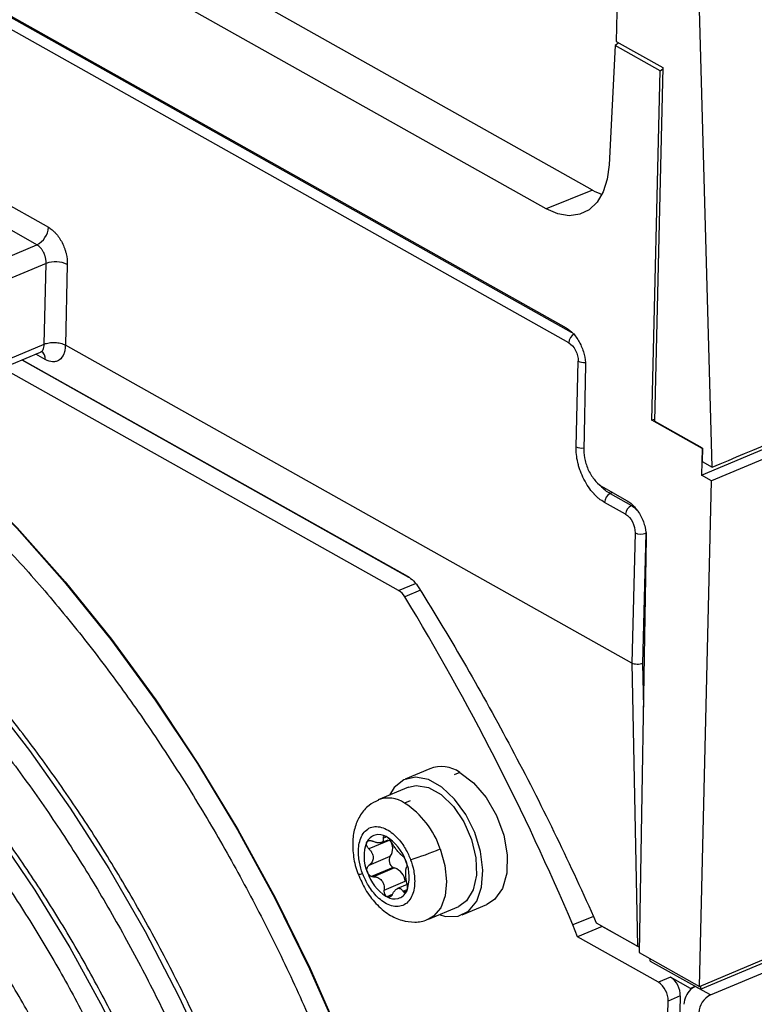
# Model space of a CAD drawing. Header units: millimetres. Extents: x -0.44 to 1.31, y -0.87 to 1.29.
# Tile 79 of 182: x 0.8383 to 0.8871, y -0.739 to -0.6736. Entities that reach past the tile are written whole.
import ezdxf

# ---------------------------------------------------------------- set-up
doc = ezdxf.new("R2010")
doc.units = ezdxf.units.MM

msp = doc.modelspace()

# ---------------------------------------------------------------- linework, layer by layer
at = {"color": 7, "linetype": 'Continuous', "lineweight": 25}
for p, q in [((0.8841764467, -0.7384069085), (1.2928979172, -0.566564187)), ((0.8835091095, -0.7380318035), (1.2903693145, -0.5669716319)), ((0.8763526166, -0.6848970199), (0.7092623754, -0.5910047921)), ((0.8732576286, -0.6861355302), (0.7061673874, -0.5922433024)), ((0.7043021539, -0.5983667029), (0.8745991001, -0.6940608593)), ((0.87476257, -0.6950417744), (0.7040652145, -0.5991226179)), ((0.7376222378, -0.6297345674), (0.8401838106, -0.6873665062)), ((0.8834530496, -0.7378353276), (1.0952456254, -0.6487893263)), ((0.8842931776, -0.7033174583), (0.8830827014, -0.6594480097)), ((0.8781015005, -0.667310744), (0.8779190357, -0.6750163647)), ((0.8778581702, -0.6752761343), (0.8774540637, -0.6832096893)), ((0.8780895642, -0.675112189), (0.8778581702, -0.6752761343)), ((0.8808459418, -0.6769550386), (0.8778581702, -0.6752761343)), ((0.8779190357, -0.6750163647), (0.8810088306, -0.6767525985)), ((0.8810088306, -0.6767525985), (0.8804521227, -0.7002627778)), ((0.8808459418, -0.6769550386), (0.8810067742, -0.6768394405)), ((0.8802918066, -0.7002013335), (0.8808459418, -0.6769550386)), ((0.8763526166, -0.6848970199), (0.8732576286, -0.6861355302)), ((0.8232582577, -0.6953243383), (0.8394203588, -0.6885291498)), ((0.8400302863, -0.6897697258), (0.8239061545, -0.6965489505)), ((0.8398991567, -0.695136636), (0.8400302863, -0.6897697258)), ((0.8414416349, -0.6898316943), (0.8413105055, -0.6951985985)), ((0.8238925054, -0.7018664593), (0.8398989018, -0.6951367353)), ((0.8789596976, -0.7163546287), (0.8413105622, -0.6951986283)), ((0.8236127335, -0.7024132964), (0.8396602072, -0.6956663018)), ((0.8396818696, -0.6956550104), (0.8396931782, -0.6956440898)), ((0.8384216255, -0.6961870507), (0.864119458, -0.710627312)), ((0.8384383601, -0.6961800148), (0.8640532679, -0.7105736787)), ((0.8752525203, -0.7019618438), (0.8753914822, -0.6962743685)), ((0.8758695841, -0.6965207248), (0.8757721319, -0.7021907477)), ((0.8835868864, -0.7038458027), (0.9014431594, -0.6963383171)), ((0.8634578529, -0.7115136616), (0.8371409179, -0.696725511)), ((0.90211061, -0.6967133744), (0.884254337, -0.70422086)), ((0.8802918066, -0.7002013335), (0.8804552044, -0.7001326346)), ((0.8836290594, -0.7020766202), (0.8802918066, -0.7002013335)), ((0.883658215, -0.702064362), (0.8804521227, -0.7002627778)), ((0.8836290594, -0.7020766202), (0.8835868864, -0.7038458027)), ((0.883658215, -0.702064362), (0.8836290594, -0.7020766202)), ((0.883658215, -0.702064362), (0.8836372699, -0.7029488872)), ((0.8836372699, -0.7029488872), (0.8842931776, -0.7033174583)), ((0.8834530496, -0.7378353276), (0.884254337, -0.70422086)), ((0.884254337, -0.70422086), (0.8835868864, -0.7038458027)), ((0.8770426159, -0.7046506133), (0.878646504, -0.7055518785)), ((0.8785429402, -0.7064483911), (0.8771392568, -0.705659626)), ((0.8775209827, -0.7050783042), (0.8789246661, -0.7058670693)), ((0.8791718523, -0.7076809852), (0.8789599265, -0.7163547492)), ((0.879916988, -0.708011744), (0.8794431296, -0.7355820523)), ((0.8798775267, -0.7077119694), (0.8796658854, -0.7163740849)), ((0.878959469, -0.716354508), (0.8793301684, -0.7351628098)), ((0.865527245, -0.7233654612), (0.8638893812, -0.7240540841)), ((0.8675230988, -0.7236068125), (0.8671508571, -0.7237633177)), ((0.8641164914, -0.7245925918), (0.8621063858, -0.72543772)), ((0.8642258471, -0.7254947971), (0.8638578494, -0.725649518)), ((0.8628820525, -0.7281063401), (0.8614801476, -0.7286957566)), ((0.862314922, -0.7282753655), (0.8627671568, -0.7280852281)), ((0.8615008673, -0.7297796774), (0.8629027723, -0.729190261)), ((0.8630998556, -0.7299318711), (0.8616640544, -0.7305355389)), ((0.8631907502, -0.7299634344), (0.8617888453, -0.7305528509)), ((0.8625016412, -0.731438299), (0.8639035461, -0.7308488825)), ((0.8640191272, -0.7310711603), (0.8633806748, -0.731339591)), ((0.8626219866, -0.7318343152), (0.8626172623, -0.7318490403)), ((0.8654395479, -0.7333655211), (0.8674496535, -0.7325203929)), ((0.8676876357, -0.7330880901), (0.8693254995, -0.7323994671)), ((0.8764022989, -0.7331839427), (0.8750425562, -0.7337556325)), ((0.8764074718, -0.7331946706), (0.8765832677, -0.7336192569)), ((0.8753544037, -0.7345466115), (0.8750425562, -0.7337556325)), ((0.8769957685, -0.7338565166), (0.8753544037, -0.7345466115)), ((0.8765832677, -0.7336192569), (0.8793301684, -0.7351628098)), ((0.8769928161, -0.7338493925), (0.8769957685, -0.7338565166)), ((0.8794490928, -0.7352351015), (0.8769957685, -0.7338565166)), ((0.8807240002, -0.7375639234), (0.8753544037, -0.7345466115)), ((0.8793301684, -0.7351628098), (0.8794495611, -0.735207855)), ((0.8794431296, -0.7355820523), (0.8834530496, -0.7378353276)), ((0.8801724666, -0.7361568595), (0.880175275, -0.7359934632)), ((0.8801724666, -0.7361568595), (0.8835091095, -0.7380318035)), ((0.8815283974, -0.7372257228), (0.8807240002, -0.7375639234)), ((0.8828630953, -0.7379757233), (0.8815283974, -0.7372257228)), ((0.8828630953, -0.7379757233), (0.8828612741, -0.7380562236)), ((0.8831754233, -0.7378444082), (0.8828630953, -0.7379757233)), ((0.8841764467, -0.7384069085), (0.8831754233, -0.7378444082)), ((0.883514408, -0.7378095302), (0.8835091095, -0.7380318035)), ((0.8811248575, -0.7497187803), (0.8813716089, -0.7388115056)), ((0.8821760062, -0.738473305), (0.8813716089, -0.7388115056)), ((0.8821760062, -0.738473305), (0.8819292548, -0.7493805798))]:
    msp.add_line(p, q, dxfattribs=at)
at = {"color": 250, "linetype": 'Continuous', "lineweight": 25}
for p, q in [((0.7044469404, -0.5985412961), (0.8749227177, -0.6943359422)), ((0.8394203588, -0.6885291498), (0.819267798, -0.6772049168)), ((0.8399755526, -0.6961548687), (0.8393432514, -0.6957995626)), ((0.8776827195, -0.7050103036), (0.8775209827, -0.7050783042)), ((0.879856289, -0.7074068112), (0.8798775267, -0.7077119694)), ((0.8634578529, -0.7115136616), (0.8645795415, -0.7110420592)), ((0.86490399, -0.7115052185), (0.8638707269, -0.7119396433)), ((0.8796658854, -0.7163740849), (0.8797232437, -0.7192842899)), ((0.8625832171, -0.7279318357), (0.862435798, -0.7279938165)), ((0.8630350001, -0.7317368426), (0.8626844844, -0.7318842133)), ((0.8637452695, -0.7315095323), (0.8639864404, -0.7314081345)), ((0.8639200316, -0.7315034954), (0.8637821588, -0.7315614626))]:
    msp.add_line(p, q, dxfattribs=at)
at = {"color": 7, "linetype": 'Continuous', "lineweight": 25, "flags": 128}
for points in [[(0.8774540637, -0.6832096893), (0.8773275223, -0.6841743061), (0.8770554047, -0.6850146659), (0.8766479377, -0.685699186), (0.876120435, -0.6862021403), (0.8754927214, -0.6865046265), (0.874788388, -0.6865952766), (0.8740339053, -0.6864706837), (0.8732576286, -0.6861355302)], [(0.8300173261, -0.6997205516), (0.8314859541, -0.7009571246), (0.8348401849, -0.7040210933), (0.8381164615, -0.7073531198), (0.8412985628, -0.7109367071), (0.8443707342, -0.7147541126), (0.8473177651, -0.7187864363), (0.8501250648, -0.7230137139), (0.8527787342, -0.727415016), (0.8552656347, -0.7319685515), (0.8575734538, -0.7366517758), (0.8596907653, -0.741441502), (0.8616070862, -0.7463140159), (0.8633129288, -0.7512451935), (0.8647998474, -0.7562106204), (0.8660604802, -0.7611857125), (0.8670885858, -0.7661458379), (0.8678790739, -0.7710664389), (0.8684280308, -0.7759231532), (0.8687327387, -0.7806919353), (0.8687916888, -0.7853491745)], [(0.8661564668, -0.7330640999), (0.8665776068, -0.7331839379), (0.8674049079, -0.7331790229), (0.8681123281, -0.7328323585), (0.8686474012, -0.732169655), (0.8689704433, -0.7312400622), (0.8690574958, -0.7301125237), (0.8689021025, -0.7288706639), (0.8685157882, -0.7276065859), (0.867927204, -0.7264140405), (0.8671800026, -0.7253814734), (0.8663296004, -0.7245854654), (0.8654390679, -0.7240850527), (0.8645744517, -0.7239173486), (0.8637998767, -0.724094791), (0.8631727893, -0.7246042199), (0.8628542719, -0.725123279)], [(0.8675230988, -0.7236068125), (0.8684404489, -0.7242976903), (0.8692756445, -0.7252789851), (0.8699610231, -0.7264711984), (0.8704410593, -0.727777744), (0.8706768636, -0.7290927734), (0.8706493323, -0.7303097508), (0.870360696, -0.7313300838), (0.8698343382, -0.7320711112), (0.8693254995, -0.7323994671)], [(0.8641164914, -0.7245925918), (0.8646144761, -0.7244763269), (0.8654393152, -0.724605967), (0.8662946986, -0.7250866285), (0.8671046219, -0.7258756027), (0.8677971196, -0.7269027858), (0.8683106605, -0.7280769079), (0.868599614, -0.7292936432), (0.8686383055, -0.7304448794), (0.868423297, -0.7314283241), (0.867973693, -0.732156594), (0.8674496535, -0.7325203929)]]:
    msp.add_lwpolyline(points, dxfattribs=at)
at = {"color": 250, "linetype": 'Continuous', "lineweight": 25, "flags": 128}
for points in [[(0.8299811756, -0.6997357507), (0.8314524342, -0.7009746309), (0.8348062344, -0.7040385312), (0.8380820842, -0.7073704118), (0.8412637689, -0.7109537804), (0.8443355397, -0.7147709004), (0.8472821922, -0.7188028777), (0.8500891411, -0.723029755), (0.8527424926, -0.7274306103), (0.8552291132, -0.7319836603), (0.8575366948, -0.7366663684), (0.8596538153, -0.7414555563), (0.8615699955, -0.7463275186), (0.8632757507, -0.7512581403), (0.8647626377, -0.7562230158), (0.866023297, -0.7611975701), (0.8670514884, -0.7661571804), (0.8678421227, -0.7710772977), (0.8683912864, -0.7759335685), (0.8686962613, -0.7807019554), (0.8687555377, -0.785358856)], [(0.8193095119, -0.7032836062), (0.8205520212, -0.7040964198), (0.8237835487, -0.7064321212), (0.8269702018, -0.7090581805), (0.830094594, -0.7119602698), (0.8331396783, -0.7151225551), (0.8360888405, -0.7185277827), (0.8389259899, -0.7221573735), (0.8416356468, -0.7259915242), (0.8442030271, -0.7300093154), (0.846614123, -0.7341888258), (0.8488557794, -0.7385072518), (0.8509157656, -0.7429410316), (0.8527828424, -0.7474659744), (0.8544468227, -0.7520573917), (0.8558986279, -0.7566902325), (0.8571303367, -0.7613392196), (0.8581352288, -0.765978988), (0.8589078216, -0.7705842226), (0.8594438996, -0.7751297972), (0.8597405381, -0.7795909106), (0.8597961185, -0.7839432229)], [(0.816817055, -0.7090202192), (0.819743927, -0.7108229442), (0.822756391, -0.7129895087), (0.8257244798, -0.7154437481), (0.8286298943, -0.7181705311), (0.8314547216, -0.7211530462), (0.8341815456, -0.7243729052), (0.8367935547, -0.7278102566), (0.8392746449, -0.7314439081), (0.8416095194, -0.7352514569), (0.843783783, -0.7392094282), (0.8457840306, -0.7432934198), (0.8475979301, -0.7474782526), (0.8492142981, -0.7517381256), (0.8506231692, -0.7560467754), (0.8518158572, -0.7603776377), (0.8527850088, -0.7647040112), (0.853524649, -0.7689992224), (0.8540302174, -0.77323679), (0.8542985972, -0.7773905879), (0.8543331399, -0.7811941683)], [(0.8662217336, -0.728699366), (0.8665316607, -0.729792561), (0.8666436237, -0.7308577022), (0.8665495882, -0.7318183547), (0.866256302, -0.7326055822), (0.8657848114, -0.7331628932), (0.8654453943, -0.7333630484)]]:
    msp.add_lwpolyline(points, dxfattribs=at)
at = {"color": 7, "linetype": 'Continuous', "lineweight": 25}
for centre, radius, start, end in [((0.8387939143, -0.6872858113), 0.0013922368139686, 296.7408220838, 356.6772387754), ((0.8406587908, -0.6915582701), 0.0018957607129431, 65.6100571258, 109.361763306), ((0.8754575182, -0.6950821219), 0.0006961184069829, 116.7408220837, 176.6772387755), ((0.8778342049, -0.7056999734), 0.0006961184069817, 116.7408220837, 176.6772387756), ((0.8792378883, -0.7064887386), 0.000696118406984, 116.7408220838, 176.6772387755), ((0.8795632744, -0.7068176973), 0.0009478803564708, 245.6100571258, 289.361763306), ((0.8628331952, -0.7125321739), 0.0011948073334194, 29.7305352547, 58.4790443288), ((0.7164966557, -0.8011774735), 0.1722861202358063, 23.0376836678, 31.1957103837), ((0.8662923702, -0.7254112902), 0.0021842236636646, 55.7043920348, 110.5054321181), ((0.8606764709, -0.730556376), 0.0058479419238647, 18.5147831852, 57.0425009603), ((0.8621496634, -0.7286450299), 0.0009007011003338, 58.2730735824, 153.7304714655), ((0.8611147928, -0.7304441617), 0.0029759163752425, 18.1271955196, 59.5417347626), ((0.8637526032, -0.7292040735), 0.0025938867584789, 158.3330972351, 203.8571160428), ((0.8624382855, -0.7288348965), 0.0005759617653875, 101.0751877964, 110.9283572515), ((0.8621977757, -0.7279962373), 0.0003026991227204, 276.5970689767, 295.4064760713), ((0.8621311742, -0.728662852), 0.000934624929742, 325.6462955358, 36.543917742), ((0.863368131, -0.7294635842), 0.0005396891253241, 149.5726373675, 240.1921768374), ((0.8580533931, -0.7092423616), 0.02110205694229, 287.0788050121, 292.7733903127), ((0.8632256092, -0.7297163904), 0.0002494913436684, 239.7323616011, 261.9683308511), ((0.8615707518, -0.7305673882), 0.0025938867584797, 338.3330972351, 23.8571160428), ((0.8642819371, -0.7292814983), 0.0030599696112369, 198.5147831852, 237.0425009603), ((0.8628461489, -0.7309704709), 0.0010643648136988, 6.5595396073, 71.1093906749), ((0.8634196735, -0.7304224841), 0.0016367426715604, 240.6430598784, 243.9168545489), ((0.8631736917, -0.7311264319), 0.0009007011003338, 238.2730735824, 333.7304714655), ((0.8632573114, -0.73078006), 0.0005759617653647, 281.0751878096, 290.928357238), ((0.8634978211, -0.7316187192), 0.0003026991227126, 96.5970690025, 115.406476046), ((0.8798890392, -0.7387892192), 0.0014827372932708, 359.1387822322, 55.7280650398), ((0.8806934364, -0.7384510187), 0.0014827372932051, 359.1387822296, 55.7280650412), ((0.8838613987, -0.7391093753), 0.0014523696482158, 133.5206292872, 176.8671167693), ((0.8836017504, -0.7388155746), 0.0010606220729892, 113.7007348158, 134.278993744), ((0.8848016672, -0.7396490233), 0.0013905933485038, 116.7184716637, 177.6704996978)]:
    msp.add_arc(centre, radius, start, end, dxfattribs=at)
at = {"color": 250, "linetype": 'Continuous', "lineweight": 25}
for centre, radius, start, end in [((0.8393934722, -0.6961030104), 0.0005843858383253, 354.9088894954, 55.9489739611), ((0.8757762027, -0.6954355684), 0.0009228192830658, 245.3611720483, 274.8386303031), ((0.8756413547, -0.7011114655), 0.0009350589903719, 245.4278093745, 278.2033447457), ((0.8627757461, -0.7272511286), 0.0019329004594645, 55.9556858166, 110.3270255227), ((0.8608256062, -0.7298675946), 0.0005177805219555, 264.1516641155, 297.1270116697)]:
    msp.add_arc(centre, radius, start, end, dxfattribs=at)
at = {"color": 7, "linetype": 'Continuous', "lineweight": 25}
msp.add_ellipse((0.8766762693, -0.6795786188), major_axis=(-0.002065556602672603, 0.005634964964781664), ratio=0.6114377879, start_param=2.520881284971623, end_param=2.676255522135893, dxfattribs=at)
for points, knots in [([(0.8401838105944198, -0.6873665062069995), (0.8402672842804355, -0.6874134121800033), (0.8403897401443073, -0.687497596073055), (0.8405277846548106, -0.6876200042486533), (0.840585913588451, -0.6876776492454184), (0.840624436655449, -0.6877172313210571), (0.8406420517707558, -0.687735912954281), (0.8408271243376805, -0.6879395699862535), (0.8409708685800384, -0.6881505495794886), (0.8411538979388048, -0.6885091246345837), (0.8412338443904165, -0.6886923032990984), (0.8413068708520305, -0.6889128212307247), (0.8413338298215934, -0.6890087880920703), (0.8413508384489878, -0.6890730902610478), (0.8413594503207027, -0.6891079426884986), (0.8414220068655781, -0.6893773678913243), (0.8414470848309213, -0.689608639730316), (0.8414416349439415, -0.689831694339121)], [0, 0, 0, 0, 0.1249999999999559, 0.1874999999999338, 0.2187499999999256, 0.2187499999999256, 0.2499999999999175, 0.2499999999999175, 0.4999999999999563, 0.4999999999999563, 0.6249999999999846, 0.6874999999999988, 0.7187499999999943, 0.7187499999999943, 0.74999999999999, 0.74999999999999, 1, 1, 1, 1]), ([(0.8400302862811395, -0.6897697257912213), (0.8400310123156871, -0.6897400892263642), (0.8400324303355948, -0.6896822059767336), (0.8400268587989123, -0.6895942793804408), (0.8400166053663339, -0.6895094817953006), (0.8400020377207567, -0.6894283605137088), (0.8399841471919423, -0.6893516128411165), (0.8399637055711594, -0.689279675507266), (0.8399414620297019, -0.689212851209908), (0.8399180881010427, -0.6891513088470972), (0.8398941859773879, -0.6890950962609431), (0.8398494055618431, -0.6889997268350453), (0.8397756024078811, -0.6888709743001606), (0.839664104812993, -0.6887262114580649), (0.839544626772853, -0.6886082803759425), (0.8394614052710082, -0.6885552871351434), (0.8394203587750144, -0.6885291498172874)], [0, 0, 0, 0, 0.0634458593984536, 0.1239162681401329, 0.1814109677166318, 0.2359297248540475, 0.2874723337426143, 0.3360386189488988, 0.3816284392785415, 0.4242416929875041, 0.4638783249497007, 0.5005383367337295, 0.6303682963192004, 0.7568823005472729, 0.8800895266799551, 1, 1, 1, 1]), ([(0.8745991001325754, -0.6940608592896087), (0.8747543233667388, -0.6941480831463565), (0.8749200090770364, -0.694278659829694), (0.8752375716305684, -0.694626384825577), (0.8753884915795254, -0.6948435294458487), (0.8756352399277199, -0.6953212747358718), (0.8757302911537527, -0.6955803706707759), (0.8758490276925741, -0.6960773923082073), (0.8758731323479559, -0.6963142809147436), (0.8758695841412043, -0.6965207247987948)], [0, 0, 0, 0, 0.25, 0.25, 0.5, 0.5, 0.75, 0.75, 1, 1, 1, 1]), ([(0.8398989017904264, -0.695136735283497), (0.8399145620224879, -0.6951307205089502), (0.8399633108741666, -0.6951119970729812), (0.8400719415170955, -0.695078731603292), (0.840234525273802, -0.6950448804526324), (0.840427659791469, -0.69502543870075), (0.8406234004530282, -0.6950247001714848), (0.840814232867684, -0.695041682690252), (0.840998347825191, -0.6950769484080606), (0.8411696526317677, -0.6951284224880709), (0.8412634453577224, -0.6951751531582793), (0.8413105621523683, -0.6951986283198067)], [0, 0, 0, 0, 0.0395829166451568, 0.1232179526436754, 0.2508054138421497, 0.3810413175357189, 0.5003704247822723, 0.6235097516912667, 0.7478244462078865, 0.873319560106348, 1, 1, 1, 1]), ([(0.841310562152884, -0.6951986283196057), (0.8413094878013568, -0.6953070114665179), (0.8412962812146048, -0.6954601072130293), (0.8412607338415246, -0.6956222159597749), (0.841241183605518, -0.6956881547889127), (0.8412271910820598, -0.6957313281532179), (0.8412203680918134, -0.6957508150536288), (0.841142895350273, -0.6959533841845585), (0.8410430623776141, -0.6960902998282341), (0.8408483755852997, -0.696229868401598), (0.8407434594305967, -0.6962805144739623), (0.8406078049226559, -0.6963061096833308), (0.8405366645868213, -0.6963105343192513), (0.8405054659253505, -0.6963106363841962), (0.8404845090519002, -0.6963103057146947), (0.8404731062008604, -0.6963098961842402), (0.8403066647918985, -0.6963010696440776), (0.8401440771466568, -0.6962495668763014), (0.8399755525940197, -0.6961548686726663)], [0, 0, 0, 0, 0.1250000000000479, 0.1875000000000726, 0.2187500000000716, 0.2187500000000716, 0.2500000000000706, 0.2500000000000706, 0.5000000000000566, 0.5000000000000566, 0.6250000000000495, 0.6875000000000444, 0.7187500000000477, 0.7343750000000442, 0.7343750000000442, 0.7500000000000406, 0.7500000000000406, 1, 1, 1, 1]), ([(0.8747625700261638, -0.6950417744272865), (0.8749343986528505, -0.6951383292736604), (0.875101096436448, -0.6953259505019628), (0.8753331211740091, -0.6957806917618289), (0.875397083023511, -0.6960451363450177), (0.8753914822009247, -0.6962743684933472)], [0, 0, 0, 0, 0.5, 0.5, 1, 1, 1, 1]), ([(0.8284540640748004, -0.7003778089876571), (0.8293629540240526, -0.7011156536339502), (0.8313098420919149, -0.702696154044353), (0.8342351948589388, -0.7054168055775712), (0.8372258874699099, -0.7084603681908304), (0.8401373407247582, -0.7117266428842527), (0.8429580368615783, -0.7151934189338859), (0.8456751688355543, -0.7188479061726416), (0.8482768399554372, -0.7226736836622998), (0.8507515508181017, -0.7266542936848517), (0.8530884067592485, -0.7307723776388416), (0.8552771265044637, -0.7350100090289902), (0.8573080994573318, -0.739348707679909), (0.8591724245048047, -0.7437695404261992), (0.8608619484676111, -0.7482531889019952), (0.8623692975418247, -0.7527800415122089), (0.8636879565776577, -0.7573303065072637), (0.8648121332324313, -0.7618840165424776), (0.86573741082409, -0.7664214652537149), (0.8664584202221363, -0.7709219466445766), (0.86697763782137, -0.7753688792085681), (0.867272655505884, -0.7797311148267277), (0.8673832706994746, -0.7829967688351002), (0.8673275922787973, -0.7847626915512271), (0.8673155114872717, -0.7851458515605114)], [0, 0, 0, 0, 0.0413672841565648, 0.0886108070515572, 0.1358602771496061, 0.1831170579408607, 0.2303815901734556, 0.2776536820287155, 0.3249327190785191, 0.3722178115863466, 0.4195078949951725, 0.4668017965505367, 0.5140982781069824, 0.561396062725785, 0.608693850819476, 0.6559899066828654, 0.7032829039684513, 0.7505715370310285, 0.7978545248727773, 0.8451306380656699, 0.8923987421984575, 0.9396578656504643, 0.9869073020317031, 1, 1, 1, 1]), ([(0.8771392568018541, -0.7056596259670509), (0.8770140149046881, -0.7055892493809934), (0.8768303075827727, -0.7054629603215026), (0.8766232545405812, -0.7052793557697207), (0.8765215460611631, -0.7051784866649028), (0.8764783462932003, -0.7051333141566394), (0.8764496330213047, -0.7051027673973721), (0.8764364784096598, -0.7050885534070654), (0.8761741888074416, -0.7047998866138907), (0.8759587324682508, -0.7044837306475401), (0.8756840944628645, -0.7039456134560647), (0.8755641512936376, -0.7036707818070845), (0.8754546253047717, -0.7033400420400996), (0.8754074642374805, -0.7031721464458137), (0.8753888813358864, -0.7030996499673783), (0.8753768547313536, -0.7030511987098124), (0.87537058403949, -0.7030250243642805), (0.8752819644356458, -0.7026432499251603), (0.8752443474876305, -0.7022963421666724), (0.875252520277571, -0.701961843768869)], [0, 0, 0, 0, 0.1250000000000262, 0.1875000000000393, 0.2187500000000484, 0.23437500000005, 0.23437500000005, 0.2500000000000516, 0.2500000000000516, 0.4999999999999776, 0.4999999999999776, 0.6249999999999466, 0.6874999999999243, 0.7187499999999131, 0.7343749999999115, 0.7343749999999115, 0.7499999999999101, 0.7499999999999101, 1, 1, 1, 1]), ([(0.8757721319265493, -0.7021907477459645), (0.8757685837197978, -0.7023971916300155), (0.8757926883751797, -0.7026340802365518), (0.8759114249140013, -0.703131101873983), (0.8760064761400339, -0.703390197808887), (0.8762532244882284, -0.7038679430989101), (0.8764041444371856, -0.7040850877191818), (0.8767217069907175, -0.7044328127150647), (0.8768873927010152, -0.7045633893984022), (0.8770426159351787, -0.70465061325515)], [0, 0, 0, 0, 0.25, 0.25, 0.5, 0.5, 0.75, 0.75, 1, 1, 1, 1]), ([(0.8169055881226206, -0.7035808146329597), (0.8172710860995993, -0.7037922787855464), (0.8186325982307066, -0.7045800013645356), (0.8209849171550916, -0.7061405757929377), (0.8239418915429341, -0.7083548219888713), (0.8268593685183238, -0.7108266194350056), (0.8297226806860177, -0.713535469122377), (0.8325176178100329, -0.7164706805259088), (0.8352302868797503, -0.7196174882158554), (0.8378471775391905, -0.7229607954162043), (0.8403552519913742, -0.7264842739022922), (0.8427420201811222, -0.730170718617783), (0.8449956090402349, -0.7340020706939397), (0.847104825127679, -0.7379595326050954), (0.8490592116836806, -0.7420236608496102), (0.8508491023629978, -0.7461744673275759), (0.8524656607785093, -0.7503915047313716), (0.8539009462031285, -0.7546539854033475), (0.8551479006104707, -0.7589408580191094), (0.8562005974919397, -0.763231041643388), (0.8570534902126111, -0.7675030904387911), (0.8577043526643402, -0.7717369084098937), (0.8581434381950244, -0.7759078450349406), (0.8583840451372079, -0.7798456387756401), (0.8583741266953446, -0.7823330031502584), (0.8583694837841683, -0.7834973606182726)], [0, 0, 0, 0, 0.0164806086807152, 0.0613917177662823, 0.1063090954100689, 0.1512261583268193, 0.1961474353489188, 0.2410758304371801, 0.2860126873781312, 0.330958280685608, 0.3759121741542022, 0.4208734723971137, 0.4658409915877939, 0.5108133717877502, 0.5557891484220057, 0.6007667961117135, 0.6457447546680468, 0.6907210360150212, 0.7356939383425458, 0.7806618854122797, 0.8256233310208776, 0.870576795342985, 0.9155209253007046, 0.9604545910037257, 1, 1, 1, 1]), ([(0.8600459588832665, -0.7841898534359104), (0.8600612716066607, -0.7837989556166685), (0.8601284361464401, -0.7820844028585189), (0.8600326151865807, -0.77893028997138), (0.8597542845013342, -0.7747495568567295), (0.8592495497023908, -0.7704888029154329), (0.8585411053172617, -0.7661794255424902), (0.8576271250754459, -0.7618388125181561), (0.8565135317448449, -0.75748829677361), (0.8552053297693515, -0.7531482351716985), (0.8537088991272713, -0.7488392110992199), (0.8520313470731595, -0.7445815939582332), (0.8501806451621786, -0.7403955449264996), (0.8481655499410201, -0.7363008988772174), (0.8459955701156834, -0.7323170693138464), (0.8436809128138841, -0.7284629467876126), (0.8412324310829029, -0.7247568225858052), (0.8386615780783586, -0.7212162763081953), (0.8359803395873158, -0.7178582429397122), (0.8332012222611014, -0.7146984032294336), (0.8303370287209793, -0.7117531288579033), (0.8274014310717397, -0.7090319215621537), (0.8244065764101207, -0.7065653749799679), (0.8218609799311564, -0.704665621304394), (0.8203092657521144, -0.7036954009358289), (0.819780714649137, -0.703364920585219)], [0, 0, 0, 0, 0.0135453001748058, 0.0594122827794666, 0.1052712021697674, 0.1511216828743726, 0.1969640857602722, 0.2427992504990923, 0.2886283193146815, 0.3344526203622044, 0.380273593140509, 0.4260927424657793, 0.471911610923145, 0.5177315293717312, 0.5635537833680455, 0.6093799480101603, 0.6552115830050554, 0.7010502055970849, 0.7468972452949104, 0.7927539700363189, 0.838621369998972, 0.8844999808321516, 0.9303896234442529, 0.9762890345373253, 1, 1, 1, 1]), ([(0.8786465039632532, -0.7055518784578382), (0.8788017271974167, -0.7056391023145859), (0.8789674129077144, -0.7057696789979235), (0.8792849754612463, -0.7061174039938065), (0.8794358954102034, -0.7063345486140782), (0.8796826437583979, -0.7068122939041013), (0.8797776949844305, -0.7070713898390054), (0.879896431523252, -0.7075684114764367), (0.8799205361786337, -0.7078053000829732), (0.8799169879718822, -0.7080117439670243)], [0, 0, 0, 0, 0.25, 0.25, 0.5, 0.5, 0.75, 0.75, 1, 1, 1, 1]), ([(0.8785429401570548, -0.7064483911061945), (0.8787147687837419, -0.7065449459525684), (0.8788814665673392, -0.7067325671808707), (0.8791134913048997, -0.7071873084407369), (0.8791774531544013, -0.707451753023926), (0.8791718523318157, -0.7076809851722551)], [0, 0, 0, 0, 0.5, 0.5, 1, 1, 1, 1]), ([(0.8545863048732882, -0.7811220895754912), (0.8546056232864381, -0.7803143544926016), (0.8546548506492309, -0.7782560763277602), (0.8544920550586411, -0.7748253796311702), (0.8541279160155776, -0.7708711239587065), (0.8535456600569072, -0.7668520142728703), (0.8527596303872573, -0.762795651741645), (0.8517713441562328, -0.7587223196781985), (0.8505870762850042, -0.754654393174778), (0.8492131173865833, -0.7506136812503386), (0.8476570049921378, -0.7466219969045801), (0.8459271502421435, -0.7427008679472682), (0.8440328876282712, -0.7388714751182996), (0.8419843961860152, -0.7351545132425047), (0.8397926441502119, -0.7315700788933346), (0.837469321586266, -0.7281375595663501), (0.8350267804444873, -0.7248755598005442), (0.8324779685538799, -0.7218017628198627), (0.8298363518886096, -0.7189330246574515), (0.8271158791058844, -0.7162846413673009), (0.8243307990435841, -0.713872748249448), (0.8214960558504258, -0.7117050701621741), (0.8190789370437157, -0.710113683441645), (0.8175178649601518, -0.7091768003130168), (0.8169163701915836, -0.7088564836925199), (0.8168218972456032, -0.7088061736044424)], [0, 0, 0, 0, 0.0303775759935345, 0.0774084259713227, 0.1244290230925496, 0.1714393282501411, 0.2184401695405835, 0.2654329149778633, 0.3124192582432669, 0.3594010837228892, 0.4063803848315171, 0.4533592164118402, 0.5003393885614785, 0.5473225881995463, 0.5943109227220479, 0.6413064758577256, 0.6883112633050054, 0.73532715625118, 0.7823557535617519, 0.8293981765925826, 0.8764547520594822, 0.9235245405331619, 0.9706046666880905, 0.9953830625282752, 1, 1, 1, 1]), ([(0.8167410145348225, -0.7107155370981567), (0.8170725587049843, -0.7109077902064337), (0.8183337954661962, -0.7116391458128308), (0.8205197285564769, -0.713105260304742), (0.82327690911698, -0.7152060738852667), (0.8259925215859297, -0.7175626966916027), (0.8286508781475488, -0.7201532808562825), (0.8312368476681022, -0.7229659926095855), (0.8337356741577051, -0.7259846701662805), (0.8361330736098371, -0.7291927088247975), (0.8384153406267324, -0.7325721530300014), (0.840569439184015, -0.7361040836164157), (0.8425830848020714, -0.7397686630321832), (0.8444448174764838, -0.7435452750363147), (0.8461440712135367, -0.7474126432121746), (0.8476712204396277, -0.7513489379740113), (0.8490176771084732, -0.755331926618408), (0.8501758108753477, -0.7593390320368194), (0.8511395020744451, -0.7633477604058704), (0.8519022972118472, -0.767334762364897), (0.8524644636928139, -0.7712799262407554), (0.8528068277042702, -0.7751517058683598), (0.852952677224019, -0.778210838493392), (0.8529097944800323, -0.7799301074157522), (0.8528973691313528, -0.7804282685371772)], [0, 0, 0, 0, 0.0171575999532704, 0.065269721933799, 0.1133899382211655, 0.1615101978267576, 0.2096366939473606, 0.2577729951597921, 0.3059205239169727, 0.3540792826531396, 0.4022483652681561, 0.4504263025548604, 0.4986112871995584, 0.5468013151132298, 0.5949942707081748, 0.6431879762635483, 0.6913797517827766, 0.7395671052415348, 0.7877478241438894, 0.8359197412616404, 0.8840807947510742, 0.9322291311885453, 0.9803632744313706, 1, 1, 1, 1]), ([(0.8640532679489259, -0.7105736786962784), (0.8641857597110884, -0.7106481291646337), (0.8643220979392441, -0.7107540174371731), (0.8645793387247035, -0.711015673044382), (0.8646998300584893, -0.711171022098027), (0.8648031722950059, -0.7113364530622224)], [0, 0, 0, 0, 0.5, 0.5, 1, 1, 1, 1]), ([(0.8648031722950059, -0.7113364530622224), (0.8669586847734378, -0.7147870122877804), (0.8690184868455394, -0.7183588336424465), (0.8729004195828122, -0.7256709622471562), (0.8747224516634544, -0.7294110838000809), (0.8764074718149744, -0.7331946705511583)], [0, 0, 0, 0, 0.5, 0.5, 1, 1, 1, 1]), ([(0.8491302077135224, -0.7780560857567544), (0.849144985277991, -0.7776940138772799), (0.8492066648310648, -0.7761827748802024), (0.849098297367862, -0.773407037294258), (0.8488027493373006, -0.7697555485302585), (0.8482816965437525, -0.7660325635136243), (0.8475581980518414, -0.762272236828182), (0.8466318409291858, -0.7584952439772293), (0.8455100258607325, -0.7547260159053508), (0.844199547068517, -0.7509879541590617), (0.8427087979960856, -0.7473045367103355), (0.8410471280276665, -0.743698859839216), (0.8392249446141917, -0.7401935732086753), (0.8372536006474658, -0.7368107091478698), (0.8351453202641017, -0.7335715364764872), (0.832913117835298, -0.7304964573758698), (0.8305707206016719, -0.7276048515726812), (0.8281324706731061, -0.7249151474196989), (0.825613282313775, -0.7224440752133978), (0.8230284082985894, -0.7202090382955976), (0.8203939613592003, -0.7182189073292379), (0.818355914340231, -0.7169126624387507), (0.8171095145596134, -0.7161799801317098), (0.8167549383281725, -0.7159924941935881), (0.8166604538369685, -0.7159425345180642)], [0, 0, 0, 0, 0.0159917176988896, 0.0667472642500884, 0.1174895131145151, 0.1682179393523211, 0.218933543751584, 0.2696382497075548, 0.3203345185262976, 0.3710251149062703, 0.4217129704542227, 0.4724011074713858, 0.5230918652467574, 0.5737880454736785, 0.6244927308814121, 0.6752089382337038, 0.7259395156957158, 0.7766869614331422, 0.827453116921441, 0.8782386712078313, 0.929042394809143, 0.9798600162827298, 0.9946332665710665, 1, 1, 1, 1]), ([(0.8796658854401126, -0.7163740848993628), (0.8796220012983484, -0.7163925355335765), (0.8795674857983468, -0.7164086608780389), (0.8794432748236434, -0.7164300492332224), (0.8793737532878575, -0.7164351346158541), (0.8792358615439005, -0.7164313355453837), (0.8791679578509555, -0.7164224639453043), (0.8790494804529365, -0.7163943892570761), (0.87899903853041, -0.716375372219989), (0.8789596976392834, -0.7163546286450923)], [0, 0, 0, 0, 0.25, 0.25, 0.5, 0.5, 0.75, 0.75, 1, 1, 1, 1]), ([(0.8165819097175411, -0.7178536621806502), (0.8168749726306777, -0.7180240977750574), (0.8180263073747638, -0.7186936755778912), (0.8200312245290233, -0.7200567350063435), (0.8225731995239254, -0.722035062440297), (0.8250710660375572, -0.7242670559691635), (0.8275078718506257, -0.726729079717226), (0.8298673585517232, -0.7294078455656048), (0.8321337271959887, -0.7322853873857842), (0.834291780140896, -0.7353431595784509), (0.8363270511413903, -0.7385611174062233), (0.8382259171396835, -0.7419181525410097), (0.8399756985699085, -0.7453921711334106), (0.8415647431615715, -0.7489602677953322), (0.8429825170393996, -0.7525988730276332), (0.8442196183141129, -0.75628388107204), (0.8452680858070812, -0.7599909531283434), (0.8461205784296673, -0.7636952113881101), (0.8467737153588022, -0.7673732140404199), (0.8472158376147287, -0.7709963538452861), (0.8474575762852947, -0.7743445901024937), (0.8474518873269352, -0.7764261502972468), (0.8474493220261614, -0.7773647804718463)], [0, 0, 0, 0, 0.017798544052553, 0.0699238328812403, 0.1220600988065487, 0.1741971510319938, 0.2263438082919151, 0.278504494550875, 0.3306805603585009, 0.3828714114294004, 0.4350752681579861, 0.4872896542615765, 0.5395116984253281, 0.5917383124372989, 0.6439662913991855, 0.6961917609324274, 0.7484109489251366, 0.8006205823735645, 0.852817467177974, 0.9049986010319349, 0.9571613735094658, 1, 1, 1, 1]), ([(0.8436704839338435, -0.7749882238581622), (0.8436862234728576, -0.7745830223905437), (0.8437428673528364, -0.7731247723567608), (0.8436177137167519, -0.7704978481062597), (0.8432988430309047, -0.7671399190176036), (0.8427567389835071, -0.7637188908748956), (0.8420131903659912, -0.7602698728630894), (0.8410694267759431, -0.7568161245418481), (0.8399339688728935, -0.7533841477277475), (0.8386151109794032, -0.7499994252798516), (0.8371228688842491, -0.746687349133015), (0.8354683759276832, -0.7434727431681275), (0.8336639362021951, -0.7403797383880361), (0.8317228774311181, -0.7374315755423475), (0.8296594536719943, -0.7346504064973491), (0.8274887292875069, -0.7320573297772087), (0.8252265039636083, -0.7296716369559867), (0.8228890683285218, -0.7275130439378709), (0.8204936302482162, -0.7255928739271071), (0.8184479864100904, -0.7242111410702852), (0.8171129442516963, -0.7234023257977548), (0.8165934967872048, -0.7231288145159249), (0.8164990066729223, -0.7230790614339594)], [0, 0, 0, 0, 0.0213660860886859, 0.0768928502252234, 0.1324008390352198, 0.1878896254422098, 0.2433611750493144, 0.2988188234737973, 0.3542666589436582, 0.4097091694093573, 0.4651510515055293, 0.5205963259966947, 0.5760490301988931, 0.6315140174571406, 0.6869960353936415, 0.7424995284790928, 0.7980282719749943, 0.853584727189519, 0.9091689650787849, 0.9647769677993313, 0.9935927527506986, 1, 1, 1, 1]), ([(0.8164178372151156, -0.7249891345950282), (0.8166706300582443, -0.7251367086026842), (0.8177037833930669, -0.7257398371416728), (0.8195130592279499, -0.7269912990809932), (0.8218202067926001, -0.7288355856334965), (0.8240800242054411, -0.7309306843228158), (0.8262739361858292, -0.7332506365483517), (0.8283842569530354, -0.7357801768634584), (0.8303938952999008, -0.7384989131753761), (0.832286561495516, -0.7413856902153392), (0.8340469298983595, -0.7444176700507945), (0.83566078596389, -0.7475708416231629), (0.8371151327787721, -0.7508201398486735), (0.8383983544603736, -0.7541396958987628), (0.8395000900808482, -0.7575029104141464), (0.8404121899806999, -0.7608831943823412), (0.8411255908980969, -0.7642523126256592), (0.8416423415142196, -0.7675876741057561), (0.8419310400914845, -0.770846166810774), (0.8420442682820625, -0.7730909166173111), (0.8420012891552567, -0.7742043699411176), (0.8419976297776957, -0.7742991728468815)], [0, 0, 0, 0, 0.0185743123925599, 0.0759124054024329, 0.1332660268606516, 0.1906224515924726, 0.2479945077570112, 0.3053876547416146, 0.3628027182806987, 0.4202377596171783, 0.4776892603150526, 0.5351528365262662, 0.5926236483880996, 0.6500966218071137, 0.7075655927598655, 0.765024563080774, 0.8224683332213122, 0.8798918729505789, 0.9372905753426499, 0.9946607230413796, 0.9999999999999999, 0.9999999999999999, 0.9999999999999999, 0.9999999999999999]), ([(0.8621150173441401, -0.7254639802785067), (0.8618990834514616, -0.725564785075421), (0.8614241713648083, -0.7257864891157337), (0.8608982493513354, -0.7264242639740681), (0.8605326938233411, -0.7272255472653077), (0.860369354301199, -0.728174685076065), (0.8604454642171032, -0.7292302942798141), (0.8605967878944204, -0.7300053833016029), (0.860770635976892, -0.7303685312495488), (0.8607775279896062, -0.7303829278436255)], [0, 0, 0, 0, 0.1315081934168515, 0.2892312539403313, 0.4481232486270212, 0.6185693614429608, 0.8026001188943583, 0.9921743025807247, 0.9999999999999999, 0.9999999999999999, 0.9999999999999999, 0.9999999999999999]), ([(0.8610616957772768, -0.7303284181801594), (0.8609803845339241, -0.7301101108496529), (0.8609045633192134, -0.7298585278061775), (0.860799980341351, -0.7292947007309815), (0.8607716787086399, -0.7289811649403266), (0.8608186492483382, -0.728349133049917), (0.860896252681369, -0.7280315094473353), (0.8611192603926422, -0.7276465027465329), (0.8612109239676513, -0.7275338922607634), (0.8614251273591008, -0.7273553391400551), (0.8615476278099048, -0.727289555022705), (0.8618133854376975, -0.7272133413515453), (0.8619565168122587, -0.7272029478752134), (0.8622495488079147, -0.7272360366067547), (0.8623993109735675, -0.7272794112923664), (0.8628383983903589, -0.7274745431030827), (0.8631147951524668, -0.7276906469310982), (0.8635780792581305, -0.7281763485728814), (0.8637662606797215, -0.7284440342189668), (0.8640613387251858, -0.7289532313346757), (0.8641694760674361, -0.7291955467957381), (0.8642507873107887, -0.7294138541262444)], [0, 0, 0, 0, 0.1250000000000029, 0.1250000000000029, 0.2500000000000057, 0.2500000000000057, 0.3750000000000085, 0.3750000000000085, 0.4375000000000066, 0.4375000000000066, 0.5000000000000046, 0.5000000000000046, 0.5625000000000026, 0.5625000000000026, 0.6250000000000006, 0.6250000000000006, 0.7500000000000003, 0.7500000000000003, 0.8750000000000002, 0.8750000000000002, 1, 1, 1, 1]), ([(0.8626233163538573, -0.7278789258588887), (0.8626110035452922, -0.7278733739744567), (0.8625862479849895, -0.7278622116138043), (0.8625521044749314, -0.7278531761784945), (0.8625207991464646, -0.7278501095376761), (0.8624931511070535, -0.727853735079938), (0.8624601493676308, -0.7278684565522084), (0.862430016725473, -0.7279078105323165), (0.8624338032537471, -0.7279641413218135), (0.8624357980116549, -0.7279938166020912)], [0, 0, 0, 0, 0.0978109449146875, 0.1966541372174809, 0.2967087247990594, 0.3981474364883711, 0.5011360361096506, 0.737196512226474, 1, 1, 1, 1]), ([(0.8629873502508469, -0.7282635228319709), (0.8629780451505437, -0.7282470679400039), (0.8629598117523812, -0.7282148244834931), (0.8629280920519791, -0.7281664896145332), (0.8628947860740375, -0.7281205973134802), (0.8628602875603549, -0.7280777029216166), (0.8628148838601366, -0.7280263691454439), (0.8627573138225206, -0.7279699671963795), (0.8626881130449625, -0.7279146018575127), (0.86264477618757, -0.7278907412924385), (0.8626233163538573, -0.7278789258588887)], [0, 0, 0, 0, 0.1085992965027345, 0.2128009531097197, 0.3126713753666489, 0.4082860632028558, 0.499731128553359, 0.6701965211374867, 0.8366857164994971, 1, 1, 1, 1]), ([(0.8614801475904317, -0.7286957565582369), (0.8614637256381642, -0.728678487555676), (0.8614307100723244, -0.7286437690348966), (0.861376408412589, -0.7285673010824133), (0.8613274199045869, -0.7284649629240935), (0.8613132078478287, -0.7283646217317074), (0.8613219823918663, -0.7282924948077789), (0.8613353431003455, -0.7282616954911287), (0.8613419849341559, -0.7282463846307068)], [0, 0, 0, 0, 0.124723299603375, 0.250750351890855, 0.4994843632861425, 0.7488937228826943, 0.8751708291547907, 1, 1, 1, 1]), ([(0.8613419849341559, -0.7282463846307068), (0.8613474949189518, -0.7282370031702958), (0.8613585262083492, -0.728218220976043), (0.8613806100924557, -0.72819463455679), (0.861423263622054, -0.7281618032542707), (0.8614999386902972, -0.7281355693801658), (0.8615988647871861, -0.7281421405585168), (0.8616814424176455, -0.7281648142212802), (0.8617230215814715, -0.7281831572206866), (0.861743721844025, -0.7281922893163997)], [0, 0, 0, 0, 0.0832164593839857, 0.1666038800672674, 0.2508130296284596, 0.5002404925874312, 0.7493515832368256, 0.8752142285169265, 1, 1, 1, 1]), ([(0.8622325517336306, -0.728296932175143), (0.8622155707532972, -0.7282987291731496), (0.8621808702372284, -0.7283024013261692), (0.8621217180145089, -0.7283010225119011), (0.8620564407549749, -0.7282938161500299), (0.861985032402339, -0.7282801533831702), (0.8619345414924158, -0.7282653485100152), (0.8619087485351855, -0.7282577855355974)], [0, 0, 0, 0, 0.1831618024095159, 0.3742898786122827, 0.573865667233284, 0.7823120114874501, 1, 1, 1, 1]), ([(0.8624357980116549, -0.7279938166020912), (0.8624382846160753, -0.7280110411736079), (0.8624431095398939, -0.7280444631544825), (0.8624430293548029, -0.7280891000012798), (0.8624382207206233, -0.7281280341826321), (0.8624245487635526, -0.7281763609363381), (0.8623945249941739, -0.7282288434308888), (0.8623494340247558, -0.7282563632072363), (0.8623276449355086, -0.7282696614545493)], [0, 0, 0, 0, 0.1371696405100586, 0.2661593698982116, 0.387040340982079, 0.499899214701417, 0.7583387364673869, 1, 1, 1, 1]), ([(0.8635829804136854, -0.7290586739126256), (0.8635679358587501, -0.7290438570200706), (0.8635385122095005, -0.7290148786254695), (0.8634912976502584, -0.7289633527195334), (0.8634340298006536, -0.7288975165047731), (0.8633640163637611, -0.7288127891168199), (0.8632827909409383, -0.7287087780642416), (0.8632008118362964, -0.7285986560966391), (0.8631242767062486, -0.728488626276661), (0.8630504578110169, -0.7283749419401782), (0.8630092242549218, -0.7283021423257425), (0.8629873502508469, -0.7282635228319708)], [0, 0, 0, 0, 0.0870470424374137, 0.1702437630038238, 0.2498229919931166, 0.3751325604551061, 0.500745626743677, 0.6205397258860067, 0.7493738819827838, 0.867045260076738, 1, 1, 1, 1]), ([(0.861480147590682, -0.7286957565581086), (0.8615023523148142, -0.7287186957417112), (0.8615453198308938, -0.7287630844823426), (0.8616004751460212, -0.7288328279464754), (0.8616464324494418, -0.7289006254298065), (0.8617002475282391, -0.7289959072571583), (0.8617489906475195, -0.7291214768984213), (0.861771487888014, -0.7292769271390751), (0.8617549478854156, -0.729428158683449), (0.8617019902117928, -0.7295638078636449), (0.8616173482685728, -0.7296865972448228), (0.8615414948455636, -0.729747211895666), (0.8615008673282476, -0.729779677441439)], [0, 0, 0, 0, 0.069195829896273, 0.133898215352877, 0.1941576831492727, 0.2500369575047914, 0.3786718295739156, 0.5001575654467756, 0.6213962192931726, 0.7498161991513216, 0.866000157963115, 1, 1, 1, 1]), ([(0.863700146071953, -0.7291489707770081), (0.8636907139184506, -0.7291436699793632), (0.8636723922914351, -0.7291333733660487), (0.8636428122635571, -0.7291115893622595), (0.8636133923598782, -0.7290871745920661), (0.8635928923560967, -0.7290679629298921), (0.8635829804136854, -0.7290586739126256)], [0, 0, 0, 0, 0.2734713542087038, 0.5312085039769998, 0.7733349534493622, 1, 1, 1, 1]), ([(0.863700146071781, -0.7291489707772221), (0.8637088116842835, -0.7291542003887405), (0.8637262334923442, -0.7291647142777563), (0.8637660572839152, -0.7292019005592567), (0.8638209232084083, -0.7292704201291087), (0.863876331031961, -0.7293658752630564), (0.8639167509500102, -0.729451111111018), (0.8639342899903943, -0.729495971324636), (0.8639430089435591, -0.7295182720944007)], [0, 0, 0, 0, 0.1247232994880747, 0.2507503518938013, 0.4994843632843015, 0.7488937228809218, 0.8751708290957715, 1, 1, 1, 1]), ([(0.8642507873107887, -0.7294138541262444), (0.8643320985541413, -0.7296321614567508), (0.8644079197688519, -0.7298837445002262), (0.8645125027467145, -0.7304475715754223), (0.8645408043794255, -0.7307611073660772), (0.8644938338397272, -0.7313931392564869), (0.8644162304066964, -0.7317107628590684), (0.864193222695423, -0.732095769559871), (0.864101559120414, -0.7322083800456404), (0.8638873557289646, -0.7323869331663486), (0.8637648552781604, -0.732452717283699), (0.8634990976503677, -0.7325289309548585), (0.8633559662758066, -0.7325393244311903), (0.8630629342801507, -0.732506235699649), (0.8629131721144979, -0.7324628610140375), (0.8624740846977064, -0.7322677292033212), (0.8621976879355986, -0.7320516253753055), (0.8617344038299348, -0.7315659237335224), (0.861546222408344, -0.731298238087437), (0.8612511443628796, -0.7307890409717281), (0.8611430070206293, -0.7305467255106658), (0.8610616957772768, -0.7303284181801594)], [0, 0, 0, 0, 0.1250000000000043, 0.1250000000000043, 0.2500000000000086, 0.2500000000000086, 0.3750000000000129, 0.3750000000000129, 0.4375000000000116, 0.4375000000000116, 0.5000000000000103, 0.5000000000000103, 0.562500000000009, 0.562500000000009, 0.6250000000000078, 0.6250000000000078, 0.7500000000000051, 0.7500000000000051, 0.8750000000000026, 0.8750000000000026, 1, 1, 1, 1]), ([(0.861380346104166, -0.7302531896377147), (0.8613752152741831, -0.7302381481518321), (0.8613649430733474, -0.7302080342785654), (0.861355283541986, -0.7301615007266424), (0.8613465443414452, -0.730084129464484), (0.8613564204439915, -0.7299773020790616), (0.8614014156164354, -0.7298800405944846), (0.8614531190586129, -0.7298165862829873), (0.8614849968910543, -0.7297919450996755), (0.8615008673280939, -0.7297796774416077)], [0, 0, 0, 0, 0.0832164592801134, 0.1666038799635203, 0.2508130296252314, 0.5002404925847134, 0.7493515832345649, 0.8752142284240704, 1, 1, 1, 1]), ([(0.8640088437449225, -0.7310060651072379), (0.8640025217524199, -0.7309764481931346), (0.8639902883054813, -0.7309191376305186), (0.8639756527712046, -0.730832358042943), (0.8639640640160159, -0.7307501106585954), (0.8639510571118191, -0.7306376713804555), (0.8639393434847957, -0.7304965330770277), (0.8639331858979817, -0.7303342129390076), (0.8639334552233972, -0.7301898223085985), (0.8639420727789, -0.7300728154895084), (0.8639585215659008, -0.7299786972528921), (0.863977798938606, -0.7299418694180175), (0.8639881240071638, -0.729922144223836)], [0, 0, 0, 0, 0.06919582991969, 0.1338982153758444, 0.1941576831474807, 0.2500369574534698, 0.3786719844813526, 0.5001575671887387, 0.6213963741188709, 0.7498161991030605, 0.8660001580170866, 1, 1, 1, 1]), ([(0.8639430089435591, -0.7295182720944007), (0.8639483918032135, -0.729533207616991), (0.8639591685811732, -0.7295631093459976), (0.8639729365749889, -0.7296079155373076), (0.8639924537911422, -0.7296807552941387), (0.8640093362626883, -0.7297763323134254), (0.8640092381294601, -0.7298547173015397), (0.864000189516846, -0.7299002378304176), (0.8639921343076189, -0.7299148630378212), (0.8639881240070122, -0.7299221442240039)], [0, 0, 0, 0, 0.0832164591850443, 0.1666038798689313, 0.2508130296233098, 0.5002404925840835, 0.7493515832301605, 0.8752142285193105, 1, 1, 1, 1]), ([(0.8607775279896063, -0.7303829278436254), (0.8609252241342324, -0.7307280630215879), (0.8612296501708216, -0.731439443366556), (0.8619337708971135, -0.7323673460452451), (0.8627534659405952, -0.7330678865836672), (0.8636444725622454, -0.7334882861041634), (0.8645139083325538, -0.7335902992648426), (0.8651472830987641, -0.7335313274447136), (0.8654139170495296, -0.7333646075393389), (0.8654427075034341, -0.7333466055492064)], [0, 0, 0, 0, 0.1683115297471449, 0.3469177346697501, 0.5318389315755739, 0.6908280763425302, 0.838919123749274, 0.9826068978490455, 1, 1, 1, 1]), ([(0.8616640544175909, -0.7305355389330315), (0.8616489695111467, -0.7305301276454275), (0.8616188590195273, -0.7305193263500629), (0.8615754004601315, -0.7304954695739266), (0.8615337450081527, -0.7304661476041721), (0.8614818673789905, -0.7304197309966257), (0.8614240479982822, -0.7303511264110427), (0.8613947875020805, -0.7302855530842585), (0.861380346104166, -0.7302531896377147)], [0, 0, 0, 0, 0.124537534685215, 0.2485853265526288, 0.3735973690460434, 0.5009665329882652, 0.7537040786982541, 1, 1, 1, 1]), ([(0.8617888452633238, -0.7305528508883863), (0.8617681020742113, -0.7305527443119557), (0.861726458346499, -0.7305525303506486), (0.8616849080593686, -0.730541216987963), (0.8616640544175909, -0.7305355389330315)], [0, 0, 0, 0, 0.4981107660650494, 1, 1, 1, 1]), ([(0.8617888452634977, -0.7305528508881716), (0.8618162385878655, -0.7305527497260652), (0.8618692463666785, -0.7305525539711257), (0.861946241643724, -0.7305637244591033), (0.8620170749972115, -0.7305815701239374), (0.8621107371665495, -0.7306162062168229), (0.862221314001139, -0.7306806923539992), (0.8623357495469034, -0.7307920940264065), (0.8624230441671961, -0.7309311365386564), (0.8624787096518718, -0.731087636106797), (0.862507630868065, -0.7312602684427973), (0.8625037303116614, -0.7313762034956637), (0.8625016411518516, -0.7314382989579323)], [0, 0, 0, 0, 0.0691958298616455, 0.1338982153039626, 0.194157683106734, 0.2500369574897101, 0.3786718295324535, 0.5001575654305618, 0.6213962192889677, 0.7498161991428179, 0.8660001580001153, 1, 1, 1, 1]), ([(0.8640088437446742, -0.7310060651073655), (0.8640134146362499, -0.7310283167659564), (0.8640226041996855, -0.7310730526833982), (0.8640343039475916, -0.7311674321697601), (0.8640383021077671, -0.7312886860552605), (0.8640241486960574, -0.7314009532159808), (0.864003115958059, -0.7314782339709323), (0.8639885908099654, -0.7315095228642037), (0.8639813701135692, -0.7315250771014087)], [0, 0, 0, 0, 0.1247232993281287, 0.2507503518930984, 0.4994843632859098, 0.7488937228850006, 0.8751708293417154, 1, 1, 1, 1]), ([(0.8626219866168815, -0.7318343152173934), (0.8626115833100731, -0.7318225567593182), (0.8625908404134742, -0.7317991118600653), (0.8625642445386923, -0.73175686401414), (0.8625415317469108, -0.7317100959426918), (0.8625176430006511, -0.7316425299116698), (0.8624983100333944, -0.7315509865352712), (0.8625005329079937, -0.7314757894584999), (0.8625016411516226, -0.7314382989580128)], [0, 0, 0, 0, 0.1248939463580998, 0.2490229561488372, 0.3738229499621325, 0.500760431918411, 0.7510974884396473, 1, 1, 1, 1]), ([(0.862684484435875, -0.731884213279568), (0.8626735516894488, -0.7318772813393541), (0.862651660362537, -0.7318634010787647), (0.8626318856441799, -0.7318440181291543), (0.8626219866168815, -0.7318343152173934)], [0, 0, 0, 0, 0.4994099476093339, 1, 1, 1, 1]), ([(0.8630531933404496, -0.7317080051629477), (0.8630431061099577, -0.7317277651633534), (0.863023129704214, -0.7317668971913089), (0.8629863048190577, -0.7318166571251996), (0.8629448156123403, -0.7318578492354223), (0.86288389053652, -0.7318989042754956), (0.8627992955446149, -0.7319261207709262), (0.8627330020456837, -0.7319036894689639), (0.8627000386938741, -0.7318925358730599)], [0, 0, 0, 0, 0.1260009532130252, 0.2495279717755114, 0.373230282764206, 0.4997837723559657, 0.7512757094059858, 1, 1, 1, 1]), ([(0.8630531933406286, -0.7317080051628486), (0.8630645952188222, -0.7316849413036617), (0.8630867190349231, -0.7316401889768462), (0.8631229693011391, -0.731580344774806), (0.8631592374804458, -0.7315281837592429), (0.8632112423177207, -0.7314637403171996), (0.8632805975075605, -0.7313947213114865), (0.8633394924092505, -0.7313613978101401), (0.8633679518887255, -0.7313452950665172)], [0, 0, 0, 0, 0.1371697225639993, 0.2661594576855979, 0.3870403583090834, 0.4998990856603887, 0.7583388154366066, 1, 1, 1, 1]), ([(0.8634630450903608, -0.7313180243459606), (0.8634763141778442, -0.7313174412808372), (0.8635033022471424, -0.7313162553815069), (0.8635427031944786, -0.7313235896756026), (0.8635818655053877, -0.731338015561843), (0.8636297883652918, -0.7313664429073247), (0.8636867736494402, -0.731417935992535), (0.8637249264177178, -0.7314776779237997), (0.8637452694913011, -0.731509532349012)], [0, 0, 0, 0, 0.1185321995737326, 0.2410832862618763, 0.3679289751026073, 0.4993179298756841, 0.7330360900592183, 1, 1, 1, 1]), ([(0.8639813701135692, -0.7315250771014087), (0.8639747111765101, -0.7315366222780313), (0.8639614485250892, -0.7315596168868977), (0.8639383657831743, -0.7315845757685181), (0.8639134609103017, -0.7316018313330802), (0.8638786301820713, -0.7316129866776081), (0.8638328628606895, -0.7316080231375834), (0.8637990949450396, -0.7315770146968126), (0.8637821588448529, -0.7315614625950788)], [0, 0, 0, 0, 0.1253709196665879, 0.2497021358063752, 0.3745452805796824, 0.5014795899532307, 0.7499700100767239, 0.9999999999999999, 0.9999999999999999, 0.9999999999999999, 0.9999999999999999])]:
    msp.add_open_spline(points, degree=3, knots=knots, dxfattribs=at)
at = {"color": 250, "linetype": 'Continuous', "lineweight": 25}
for points, knots in [([(0.8396479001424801, -0.6956664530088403), (0.8396715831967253, -0.6956564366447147), (0.839747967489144, -0.6956241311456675), (0.8398287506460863, -0.6955138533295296), (0.8398908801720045, -0.6953425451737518), (0.8398960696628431, -0.6952093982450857), (0.8398989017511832, -0.6951367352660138)], [0, 0, 0, 0, 0.148168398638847, 0.477883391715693, 0.7150625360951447, 1, 1, 1, 1]), ([(0.8775209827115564, -0.7050783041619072), (0.877303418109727, -0.7049497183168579), (0.8770680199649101, -0.7048105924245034), (0.8768884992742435, -0.7045397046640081), (0.87687489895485, -0.7045191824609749)], [0, 0, 0, 0, 0.9242409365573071, 1, 1, 1, 1]), ([(0.8789246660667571, -0.7058670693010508), (0.8790306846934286, -0.7059308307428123), (0.87916500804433, -0.7060116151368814), (0.8792754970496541, -0.7061624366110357), (0.8792987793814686, -0.7061942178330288)], [0, 0, 0, 0, 0.7892791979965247, 1, 1, 1, 1])]:
    msp.add_open_spline(points, degree=3, knots=knots, dxfattribs=at)
at = {"color": 7, "linetype": 'Continuous', "lineweight": 25}
for points in [[(0.8842931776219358, -0.7033174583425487), (0.8900444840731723, -0.7009002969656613), (0.8957963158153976, -0.69848343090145), (0.9015496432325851, -0.6960674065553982)], [(0.8619087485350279, -0.7282577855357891), (0.8618546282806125, -0.7282407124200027), (0.861799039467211, -0.7282187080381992), (0.8617437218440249, -0.7281922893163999)], [(0.8627000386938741, -0.7318925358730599), (0.8626947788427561, -0.7318899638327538), (0.8626895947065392, -0.7318871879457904), (0.862684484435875, -0.7318842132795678)], [(0.8637821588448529, -0.7315614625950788), (0.8637691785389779, -0.731547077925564), (0.8637567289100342, -0.7315295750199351), (0.8637452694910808, -0.731509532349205)]]:
    msp.add_open_spline(points, degree=3, dxfattribs=at)

doc.saveas('drawing.dxf')
